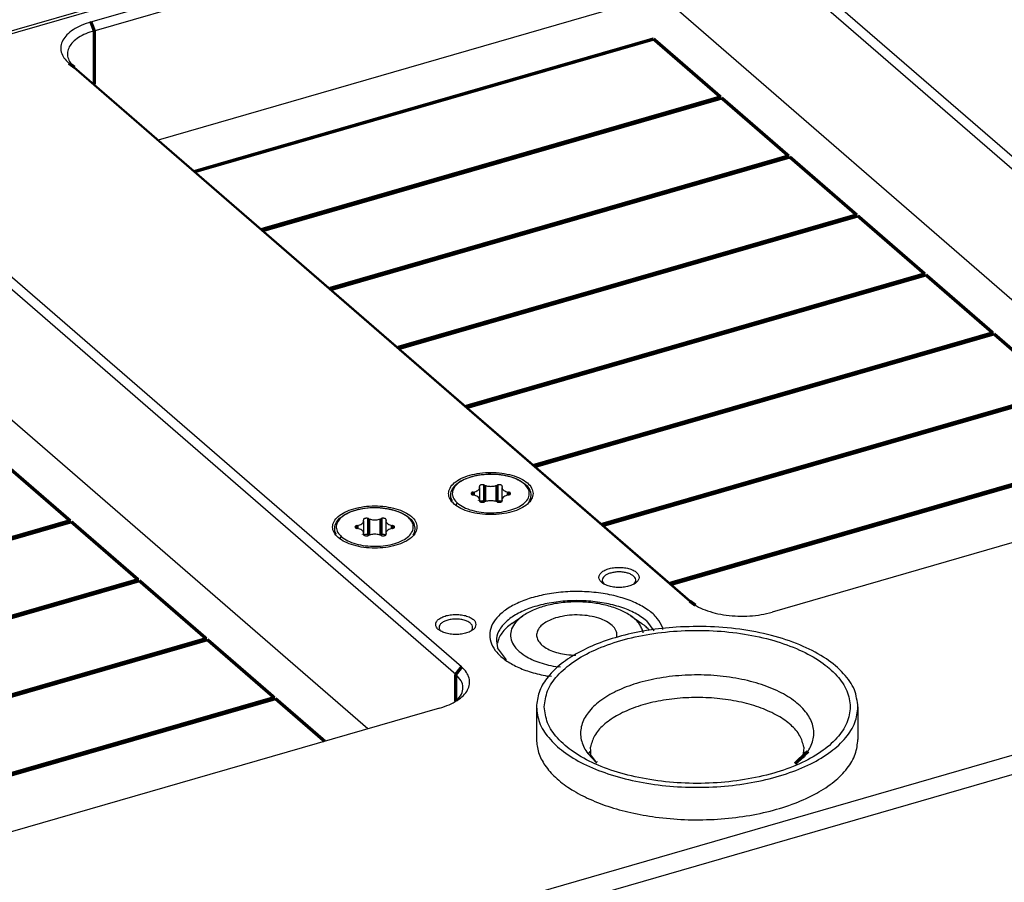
# Model space of a CAD drawing. Header units: inches. Extents: x -28 to 813, y -36 to 558.
# Tile 40 of 93: x 480 to 553, y 247 to 312. Entities that reach past the tile are written whole.
import ezdxf

# ---------------------------------------------------------------- set-up
doc = ezdxf.new("R2010")
doc.units = ezdxf.units.IN

# ---------------------------------------------------------------- blocks, each defined once
blk = doc.blocks.new('N2605-96570_pcb__1', base_point=(77.77, 195.798))
at = {"color": 3, "linetype": 'Continuous', "const_width": 0.25}
for points in [[(492.891, 300.379), (527.134, 310.264)], [(527.134, 310.264), (532.134, 305.934)], [(532.134, 305.934), (497.891, 296.049)], [(497.971, 295.979), (532.214, 305.864)], [(532.214, 305.864), (537.214, 301.534)], [(537.214, 301.534), (502.971, 291.649)], [(503.051, 291.58), (537.294, 301.465)], [(537.294, 301.465), (542.294, 297.135)], [(542.294, 297.135), (508.051, 287.25)], [(508.131, 287.18), (542.374, 297.066)], [(542.374, 297.066), (547.374, 292.735)], [(547.374, 292.735), (513.131, 282.85)], [(513.211, 282.781), (547.454, 292.666)], [(547.454, 292.666), (552.454, 288.336)], [(552.454, 288.336), (518.211, 278.451)], [(518.291, 278.382), (552.534, 288.267)], [(552.534, 288.267), (557.534, 283.937)], [(557.534, 283.937), (523.291, 274.051)], [(523.371, 273.982), (557.614, 283.867)], [(562.614, 279.537), (528.371, 269.652)], [(528.451, 269.583), (562.694, 279.468)], [(478.583, 278.651), (483.583, 274.32)], [(483.583, 274.32), (449.34, 264.435)], [(449.42, 264.366), (483.663, 274.251)], [(483.663, 274.251), (488.663, 269.921)], [(488.663, 269.921), (454.42, 260.036)], [(454.5, 259.967), (488.743, 269.852)], [(488.743, 269.852), (493.743, 265.522)], [(493.743, 265.522), (459.5, 255.636)], [(459.58, 255.567), (493.823, 265.452)], [(493.823, 265.452), (498.823, 261.122)], [(498.823, 261.122), (464.58, 251.237)], [(464.66, 251.168), (498.903, 261.053)], [(498.903, 261.053), (502.583, 257.866)]]:
    blk.add_lwpolyline(points, dxfattribs=at)
blk = doc.blocks.new('0515-1032', base_point=(503.334, 272.41))
at = {"color": 7, "linetype": 'Continuous'}
for p, q in [((504.044, 274.766), (504.477, 274.978)), ((504.477, 274.978), (504.98, 275.141)), ((504.98, 275.141), (505.536, 275.25)), ((505.536, 275.25), (506.122, 275.3)), ((506.122, 275.3), (506.715, 275.29)), ((506.715, 275.29), (507.294, 275.22)), ((507.294, 275.22), (507.834, 275.093)), ((507.834, 275.093), (508.316, 274.913)), ((508.316, 274.913), (508.722, 274.686)), ((503.367, 273.983), (503.458, 274.213)), ((503.458, 274.213), (503.698, 274.51)), ((503.698, 274.51), (503.782, 274.575)), ((503.782, 274.575), (504.044, 274.766)), ((505.485, 274.294), (505.485, 273.41)), ((507.155, 274.294), (507.155, 273.41)), ((508.722, 274.686), (508.853, 274.575)), ((508.853, 274.575), (509.033, 274.415)), ((509.033, 274.415), (509.238, 274.107)), ((503.334, 273.885), (503.367, 273.983)), ((503.344, 273.546), (503.334, 273.885)), ((503.361, 273.505), (503.344, 273.546)), ((503.439, 273.337), (503.361, 273.505)), ((505.485, 273.41), (505.485, 273.271)), ((507.155, 273.41), (507.155, 273.27)), ((509.238, 273.397), (509.207, 273.344)), ((509.238, 274.107), (509.271, 273.983)), ((509.261, 273.435), (509.238, 273.397)), ((509.268, 273.469), (509.261, 273.435)), ((509.275, 273.505), (509.268, 273.469)), ((509.271, 273.983), (509.316, 273.772)), ((509.316, 273.772), (509.275, 273.505)), ((503.447, 273.319), (503.439, 273.337)), ((505.91, 273.247), (505.855, 273.265)), ((506.786, 273.265), (506.73, 273.245)), ((507.13, 273.245), (507.084, 273.271)), ((509.207, 273.344), (509.149, 273.246))]:
    blk.add_line(p, q, dxfattribs=at)
at = {"color": 3, "linetype": 'Continuous', "const_width": 0.25}
for points in [[(505.854, 274.477), (505.855, 273.265)], [(506.786, 274.477), (506.786, 273.265)], [(505.004, 273.963), (505.004, 273.741)], [(505.47, 273.338), (505.47, 273.293)], [(507.636, 273.963), (507.636, 273.741)]]:
    blk.add_lwpolyline(points, dxfattribs=at)
at = {"color": 3, "linetype": 'Continuous'}
for points, knots in [([(506.126, 275.286), (505.887, 275.27), (505.425, 275.237), (504.776, 275.081), (504.22, 274.856), (503.79, 274.566), (503.506, 274.221), (503.411, 273.826), (503.532, 273.431), (503.726, 273.237), (503.83, 273.133)], [0, 0, 0, 0, 0.716225, 1.389715, 1.992288, 2.506332, 2.932795, 3.302501, 3.676712, 4.113839, 4.113839, 4.113839, 4.113839]), ([(503.83, 273.133), (503.981, 273.025), (504.31, 272.791), (504.924, 272.58), (505.621, 272.44), (506.368, 272.398), (507.111, 272.453), (507.801, 272.601), (508.393, 272.832), (508.849, 273.134), (509.145, 273.499), (509.23, 273.92), (509.071, 274.328), (508.721, 274.672), (508.218, 274.954), (507.591, 275.159), (506.878, 275.283), (506.38, 275.285), (506.126, 275.286)], [0, 0, 0, 0, 0.554876, 1.204905, 1.926605, 2.685316, 3.441472, 4.155827, 4.794758, 5.336771, 5.782396, 6.168348, 6.566632, 7.040891, 7.614917, 8.280852, 9.0125, 9.773836, 9.773836, 9.773836, 9.773836]), ([(503.83, 273.133), (503.813, 273.126), (503.78, 273.112), (503.743, 273.069), (503.72, 273.02), (503.723, 272.985), (503.725, 272.969)], [0, 0, 0, 0, 0.053396, 0.1095373, 0.1636207, 0.2120411, 0.2120411, 0.2120411, 0.2120411])]:
    blk.add_open_spline(points, degree=3, knots=knots, dxfattribs=at)
at = {"color": 7, "linetype": 'Continuous'}
for points, knots in [([(505.004, 273.963), (505.07, 273.977), (505.192, 274.002), (505.345, 274.077), (505.459, 274.172), (505.477, 274.256), (505.485, 274.294)], [0, 0, 0, 0, 0.2001997, 0.3723435, 0.510833, 0.6236002, 0.6236002, 0.6236002, 0.6236002]), ([(505.854, 274.477), (505.834, 274.485), (505.791, 274.5), (505.722, 274.508), (505.65, 274.507), (505.583, 274.494), (505.526, 274.473), (505.485, 274.443), (505.461, 274.404), (505.467, 274.379), (505.47, 274.366)], [0, 0, 0, 0, 0.0644256, 0.1356464, 0.2086604, 0.2781418, 0.3394176, 0.3896442, 0.4296785, 0.4663769, 0.4663769, 0.4663769, 0.4663769]), ([(505.485, 274.294), (505.484, 274.306), (505.483, 274.331), (505.474, 274.354), (505.47, 274.366)], [0, 0, 0, 0, 0.03668996, 0.07455713, 0.07455713, 0.07455713, 0.07455713]), ([(505.854, 274.477), (505.9, 274.46), (505.996, 274.423), (506.154, 274.395), (506.32, 274.384), (506.486, 274.395), (506.644, 274.423), (506.74, 274.46), (506.786, 274.477)], [0, 0, 0, 0, 0.1472005, 0.3084656, 0.4771783, 0.645891, 0.807156, 0.9543566, 0.9543566, 0.9543566, 0.9543566]), ([(507.17, 274.366), (507.173, 274.379), (507.179, 274.404), (507.155, 274.443), (507.113, 274.473), (507.056, 274.494), (506.989, 274.507), (506.918, 274.508), (506.848, 274.5), (506.806, 274.485), (506.786, 274.477)], [0, 0, 0, 0, 0.0366983, 0.0767327, 0.1269592, 0.1882351, 0.2577164, 0.3307305, 0.4019513, 0.4663769, 0.4663769, 0.4663769, 0.4663769]), ([(507.17, 274.366), (507.166, 274.354), (507.157, 274.331), (507.156, 274.306), (507.155, 274.294)], [0, 0, 0, 0, 0.0378668, 0.07455641, 0.07455641, 0.07455641, 0.07455641]), ([(507.155, 274.294), (507.163, 274.256), (507.181, 274.172), (507.295, 274.077), (507.448, 274.002), (507.57, 273.977), (507.636, 273.963)], [0, 0, 0, 0, 0.1127673, 0.2512568, 0.4234009, 0.6236009, 0.6236009, 0.6236009, 0.6236009]), ([(505.004, 273.963), (504.982, 273.958), (504.941, 273.95), (504.889, 273.925), (504.853, 273.893), (504.838, 273.852), (504.853, 273.811), (504.889, 273.779), (504.941, 273.754), (504.982, 273.746), (505.004, 273.741)], [0, 0, 0, 0, 0.0672206, 0.125021, 0.1715214, 0.209385, 0.2472486, 0.293749, 0.3515494, 0.41877, 0.41877, 0.41877, 0.41877]), ([(505.485, 273.41), (505.477, 273.448), (505.459, 273.532), (505.345, 273.627), (505.192, 273.702), (505.07, 273.727), (505.004, 273.741)], [0, 0, 0, 0, 0.112767, 0.2512562, 0.4233996, 0.6235985, 0.6235985, 0.6235985, 0.6235985]), ([(505.47, 273.338), (505.474, 273.35), (505.483, 273.373), (505.484, 273.398), (505.485, 273.41)], [0, 0, 0, 0, 0.03786804, 0.07455885, 0.07455885, 0.07455885, 0.07455885]), ([(507.636, 273.741), (507.57, 273.727), (507.448, 273.702), (507.295, 273.627), (507.181, 273.532), (507.163, 273.448), (507.155, 273.41)], [0, 0, 0, 0, 0.2001986, 0.3723418, 0.5108309, 0.6235978, 0.6235978, 0.6235978, 0.6235978]), ([(507.155, 273.41), (507.156, 273.398), (507.157, 273.373), (507.166, 273.35), (507.17, 273.338)], [0, 0, 0, 0, 0.03669116, 0.07455956, 0.07455956, 0.07455956, 0.07455956]), ([(507.636, 273.741), (507.658, 273.746), (507.699, 273.754), (507.751, 273.779), (507.787, 273.811), (507.802, 273.852), (507.787, 273.893), (507.751, 273.925), (507.699, 273.95), (507.658, 273.958), (507.636, 273.963)], [0, 0, 0, 0, 0.0672206, 0.125021, 0.1715214, 0.209385, 0.2472486, 0.293749, 0.3515494, 0.41877, 0.41877, 0.41877, 0.41877]), ([(505.47, 273.338), (505.467, 273.325), (505.461, 273.299), (505.485, 273.261), (505.526, 273.231), (505.583, 273.209), (505.65, 273.197), (505.722, 273.196), (505.791, 273.204), (505.834, 273.219), (505.854, 273.227)], [0, 0, 0, 0, 0.0366983, 0.0767327, 0.1269592, 0.1882351, 0.2577164, 0.3307305, 0.4019513, 0.4663769, 0.4663769, 0.4663769, 0.4663769]), ([(505.855, 273.265), (505.837, 273.271), (505.8, 273.285), (505.74, 273.294), (505.677, 273.296), (505.616, 273.289), (505.56, 273.275), (505.528, 273.257), (505.513, 273.249)], [0, 0, 0, 0, 0.0563565, 0.1179793, 0.1819313, 0.244689, 0.3028317, 0.3536315, 0.3536315, 0.3536315, 0.3536315]), ([(506.786, 273.227), (506.74, 273.244), (506.644, 273.281), (506.486, 273.309), (506.32, 273.32), (506.154, 273.309), (505.996, 273.281), (505.9, 273.244), (505.854, 273.227)], [0, 0, 0, 0, 0.1472005, 0.3084656, 0.4771783, 0.645891, 0.807156, 0.9543566, 0.9543566, 0.9543566, 0.9543566]), ([(506.786, 273.227), (506.806, 273.219), (506.848, 273.204), (506.918, 273.196), (506.989, 273.197), (507.056, 273.209), (507.113, 273.231), (507.155, 273.261), (507.179, 273.299), (507.173, 273.325), (507.17, 273.338)], [0, 0, 0, 0, 0.0644256, 0.1356464, 0.2086604, 0.2781418, 0.3394176, 0.3896442, 0.4296785, 0.4663769, 0.4663769, 0.4663769, 0.4663769]), ([(507.084, 273.271), (507.06, 273.278), (507.011, 273.293), (506.933, 273.297), (506.856, 273.29), (506.808, 273.273), (506.786, 273.265)], [0, 0, 0, 0, 0.0738695, 0.1539516, 0.2332077, 0.3047817, 0.3047817, 0.3047817, 0.3047817])]:
    blk.add_open_spline(points, degree=3, knots=knots, dxfattribs=at)
blk = doc.blocks.new('N2360-21271', base_point=(515.471, 263.394))
at = {"color": 7, "linetype": 'Continuous'}
for p, q in [((516.542, 266.644), (517.358, 267.221)), ((525.442, 267.221), (526.241, 266.656)), ((526.315, 266.084), (526.338, 265.963)), ((524.389, 265.666), (524.381, 265.63)), ((521.333, 264.293), (521.299, 264.293)), ((520.181, 263.394), (519.998, 263.419))]:
    blk.add_line(p, q, dxfattribs=at)
for points, knots in [([(525.442, 267.221), (525.183, 267.377), (524.629, 267.711), (523.649, 268.019), (522.558, 268.223), (521.4, 268.29), (520.242, 268.223), (519.151, 268.019), (518.171, 267.711), (517.617, 267.377), (517.358, 267.221)], [0, 0, 0, 0, 0.90375, 1.933903, 3.057613, 4.230717, 5.403821, 6.527531, 7.557684, 8.461434, 8.461434, 8.461434, 8.461434]), ([(517.358, 267.221), (517.176, 267.077), (516.837, 266.808), (516.506, 266.28), (516.41, 265.712), (516.578, 265.152), (516.968, 264.641), (517.338, 264.384), (517.537, 264.244)], [0, 0, 0, 0, 0.695001, 1.289236, 1.825546, 2.371903, 2.991391, 3.717928, 3.717928, 3.717928, 3.717928]), ([(524.389, 265.666), (524.391, 265.795), (524.394, 266.069), (524.132, 266.448), (523.726, 266.765), (523.176, 267.02), (522.522, 267.2), (521.799, 267.295), (521.05, 267.298), (520.325, 267.207), (519.66, 267.041), (519.273, 266.843), (519.091, 266.75)], [0, 0, 0, 0, 0.380028, 0.804552, 1.315417, 1.920735, 2.606308, 3.345053, 4.103065, 4.844198, 5.534261, 6.145555, 6.145555, 6.145555, 6.145555]), ([(526.315, 266.084), (526.283, 266.187), (526.216, 266.401), (526.021, 266.695), (525.764, 266.977), (525.552, 267.137), (525.442, 267.221)], [0, 0, 0, 0, 0.321976, 0.66848, 1.047445, 1.463215, 1.463215, 1.463215, 1.463215]), ([(516.542, 266.644), (516.4, 266.536), (516.131, 266.331), (515.809, 265.966), (515.573, 265.585), (515.504, 265.31), (515.471, 265.177)], [0, 0, 0, 0, 0.532019, 1.013872, 1.452438, 1.860247, 1.860247, 1.860247, 1.860247]), ([(519.091, 266.75), (518.963, 266.664), (518.727, 266.504), (518.477, 266.184), (518.373, 265.831), (518.442, 265.472), (518.664, 265.147), (519.015, 264.863), (519.476, 264.625), (520.028, 264.445), (520.646, 264.325), (521.078, 264.304), (521.299, 264.293)], [0, 0, 0, 0, 0.460483, 0.850895, 1.193594, 1.531159, 1.908818, 2.353636, 2.872153, 3.45673, 4.090943, 4.753148, 4.753148, 4.753148, 4.753148]), ([(526.827, 266.145), (526.743, 266.233), (526.567, 266.415), (526.363, 266.566), (526.258, 266.644)], [0, 0, 0, 0, 0.3653052, 0.7577597, 0.7577597, 0.7577597, 0.7577597]), ([(517.537, 264.244), (517.706, 264.149), (518.06, 263.948), (518.653, 263.724), (519.304, 263.537), (519.763, 263.459), (519.998, 263.419)], [0, 0, 0, 0, 0.582137, 1.216828, 1.896702, 2.611982, 2.611982, 2.611982, 2.611982])]:
    blk.add_open_spline(points, degree=3, knots=knots, dxfattribs=at)
blk = doc.blocks.new('E6978-21791', base_point=(518.385, 251.967))
at = {"color": 7, "linetype": 'Continuous'}
for p, q in [((518.385, 260.435), (518.385, 258.011)), ((542.385, 260.435), (542.385, 258.011)), ((522.435, 257.139), (522.418, 257.437)), ((538.353, 257.437), (538.308, 257.139)), ((522.294, 256.964), (522.398, 257.134)), ((522.301, 256.892), (522.294, 256.964)), ((522.496, 256.773), (522.301, 256.892)), ((522.398, 257.134), (522.435, 257.139)), ((522.454, 256.799), (522.435, 257.139)), ((522.898, 256.255), (522.496, 256.773)), ((538.406, 256.719), (537.735, 256.204)), ((538.308, 257.139), (538.225, 256.58)), ((538.308, 257.139), (538.421, 256.749)), ((538.421, 256.749), (538.406, 256.719))]:
    blk.add_line(p, q, dxfattribs=at)
at = {"color": 3, "linetype": 'Continuous', "const_width": 0.25}
for points in [[(538.664, 257.121), (537.678, 256.184)], [(522.898, 256.255), (522.847, 256.29)]]:
    blk.add_lwpolyline(points, dxfattribs=at)
at = {"color": 7, "linetype": 'Continuous'}
for points, knots in [([(528.819, 266.384), (528.116, 266.32), (526.738, 266.193), (524.763, 265.77), (522.964, 265.191), (521.399, 264.459), (520.11, 263.598), (519.151, 262.627), (518.51, 261.564), (518.426, 260.801), (518.385, 260.435)], [0, 0, 0, 0, 2.117746, 4.147774, 6.045573, 7.775696, 9.316485, 10.666726, 11.854706, 12.94616, 12.94616, 12.94616, 12.94616]), ([(518.97, 260.435), (519.024, 260.029), (519.136, 259.17), (519.968, 258.011), (521.185, 256.986), (522.798, 256.117), (524.723, 255.432), (526.889, 254.959), (529.203, 254.717), (531.568, 254.717), (533.882, 254.959), (536.048, 255.432), (537.974, 256.117), (539.583, 256.986), (540.812, 258.011), (541.607, 259.17), (541.892, 260.435), (541.607, 261.701), (540.812, 262.86), (539.583, 263.885), (537.974, 264.754), (536.048, 265.438), (533.882, 265.912), (531.568, 266.153), (529.203, 266.153), (526.889, 265.912), (524.723, 265.438), (522.798, 264.754), (521.185, 263.885), (519.968, 262.86), (519.136, 261.701), (519.024, 260.841), (518.97, 260.435)], [0, 0, 0, 0, 1.21259, 2.565943, 4.144389, 5.970872, 8.02494, 10.258377, 12.605759, 14.992144, 17.339526, 19.572963, 21.62703, 23.453515, 25.031959, 26.385313, 27.597903, 28.810493, 30.163846, 31.742291, 33.568775, 35.622843, 37.85628, 40.203662, 42.590046, 44.937429, 47.170865, 49.224934, 51.051417, 52.629862, 53.983215, 55.195805, 55.195805, 55.195805, 55.195805]), ([(542.385, 260.435), (542.328, 260.869), (542.205, 261.789), (541.302, 263.024), (539.986, 264.111), (538.243, 265.028), (536.167, 265.745), (533.837, 266.225), (531.356, 266.472), (529.669, 266.414), (528.819, 266.384)], [0, 0, 0, 0, 1.295221, 2.744963, 4.440382, 6.404543, 8.612907, 11.010745, 13.524826, 16.071986, 16.071986, 16.071986, 16.071986]), ([(518.385, 260.435), (518.434, 260.036), (518.536, 259.196), (519.303, 258.045), (520.435, 257.012), (521.946, 256.117), (523.763, 255.386), (525.828, 254.844), (528.063, 254.51), (530.385, 254.397), (532.708, 254.51), (534.943, 254.844), (537.008, 255.386), (538.825, 256.117), (540.336, 257.012), (541.468, 258.045), (542.235, 259.196), (542.337, 260.036), (542.385, 260.435)], [0, 0, 0, 0, 1.193036, 2.509543, 4.028009, 5.775521, 7.7411, 9.888555, 12.165418, 14.509339, 16.853259, 19.130122, 21.277576, 23.243155, 24.990666, 26.509131, 27.825638, 29.018674, 29.018674, 29.018674, 29.018674]), ([(518.385, 258.011), (518.418, 257.679), (518.487, 256.992), (519.013, 256.019), (519.811, 255.116), (520.891, 254.298), (522.214, 253.58), (523.75, 252.981), (525.457, 252.504), (526.662, 252.313), (527.28, 252.215)], [0, 0, 0, 0, 0.990428, 2.054388, 3.24523, 4.590169, 6.094433, 7.747237, 9.526548, 11.402523, 11.402523, 11.402523, 11.402523]), ([(527.28, 252.215), (528, 252.139), (529.449, 251.986), (531.631, 252.012), (533.771, 252.219), (535.799, 252.619), (537.651, 253.194), (539.266, 253.926), (540.598, 254.795), (541.591, 255.779), (542.256, 256.86), (542.344, 257.638), (542.385, 258.011)], [0, 0, 0, 0, 2.172293, 4.368191, 6.53266, 8.612549, 10.56003, 12.336546, 13.917837, 15.301018, 16.514337, 17.626061, 17.626061, 17.626061, 17.626061])]:
    blk.add_open_spline(points, degree=3, knots=knots, dxfattribs=at)
at = {"color": 3, "linetype": 'Continuous'}
for points, knots in [([(538.664, 257.121), (538.824, 257.426), (539.135, 258.019), (539.081, 259.069), (538.579, 260.039), (537.687, 260.899), (536.463, 261.63), (534.958, 262.21), (533.239, 262.614), (531.386, 262.824), (529.485, 262.829), (527.627, 262.63), (525.899, 262.235), (524.381, 261.664), (523.14, 260.94), (522.231, 260.088), (521.702, 259.12), (521.638, 258.083), (522.045, 257.079), (522.567, 256.565), (522.847, 256.29)], [0, 0, 0, 0, 1.017401, 1.978047, 3.015549, 4.226447, 5.646818, 7.266674, 9.046864, 10.930484, 12.850875, 14.738147, 16.525315, 18.154782, 19.586218, 20.80773, 21.852487, 22.813912, 23.8252, 24.994684, 24.994684, 24.994684, 24.994684]), ([(538.353, 257.437), (538.27, 257.727), (538.091, 258.348), (537.368, 259.135), (536.383, 259.825), (535.128, 260.391), (533.669, 260.814), (532.064, 261.075), (530.385, 261.164), (528.707, 261.075), (527.102, 260.814), (525.643, 260.391), (524.388, 259.825), (523.403, 259.135), (522.68, 258.348), (522.501, 257.727), (522.418, 257.437)], [0, 0, 0, 0, 0.892908, 1.917285, 3.116976, 4.49424, 6.023883, 7.66352, 9.36056, 11.057599, 12.697236, 14.226878, 15.604141, 16.803831, 17.828207, 18.721114, 18.721114, 18.721114, 18.721114])]:
    blk.add_open_spline(points, degree=3, knots=knots, dxfattribs=at)
blk = doc.blocks.new('0515-1032_2', base_point=(511.994, 274.91))
at = {"color": 7, "linetype": 'Continuous'}
for p, q in [((512.358, 277.01), (512.442, 277.075)), ((512.442, 277.075), (512.704, 277.266)), ((512.704, 277.266), (513.137, 277.478)), ((513.137, 277.478), (513.64, 277.641)), ((513.64, 277.641), (514.196, 277.75)), ((514.196, 277.75), (514.782, 277.8)), ((514.782, 277.8), (515.376, 277.79)), ((515.376, 277.79), (515.954, 277.72)), ((515.954, 277.72), (516.494, 277.593)), ((516.494, 277.593), (516.976, 277.413)), ((516.976, 277.413), (517.382, 277.186)), ((517.382, 277.186), (517.514, 277.075)), ((517.514, 277.075), (517.694, 276.915)), ((511.994, 276.385), (512.027, 276.483)), ((512.005, 276.046), (511.994, 276.385)), ((512.027, 276.483), (512.118, 276.713)), ((512.118, 276.713), (512.358, 277.01)), ((514.145, 276.794), (514.145, 275.91)), ((515.815, 276.794), (515.815, 275.91)), ((517.694, 276.915), (517.898, 276.607)), ((517.898, 276.607), (517.931, 276.483)), ((517.931, 276.483), (517.976, 276.272)), ((512.021, 276.005), (512.005, 276.046)), ((512.099, 275.837), (512.021, 276.005)), ((512.107, 275.819), (512.099, 275.837)), ((514.145, 275.91), (514.145, 275.771)), ((514.57, 275.747), (514.515, 275.765)), ((515.446, 275.765), (515.39, 275.745)), ((515.79, 275.745), (515.744, 275.771)), ((515.815, 275.91), (515.815, 275.77)), ((517.867, 275.844), (517.809, 275.746)), ((517.898, 275.897), (517.867, 275.844)), ((517.921, 275.935), (517.898, 275.897)), ((517.928, 275.969), (517.921, 275.935)), ((517.936, 276.005), (517.928, 275.969)), ((517.976, 276.272), (517.936, 276.005))]:
    blk.add_line(p, q, dxfattribs=at)
at = {"color": 3, "linetype": 'Continuous', "const_width": 0.25}
for points in [[(514.514, 276.977), (514.515, 275.765)], [(515.446, 276.977), (515.446, 275.765)], [(513.664, 276.463), (513.664, 276.241)], [(516.296, 276.463), (516.296, 276.241)], [(514.13, 275.838), (514.13, 275.793)]]:
    blk.add_lwpolyline(points, dxfattribs=at)
at = {"color": 3, "linetype": 'Continuous'}
for points, knots in [([(514.786, 277.786), (514.548, 277.77), (514.085, 277.737), (513.436, 277.581), (512.88, 277.356), (512.45, 277.066), (512.167, 276.721), (512.071, 276.326), (512.192, 275.931), (512.386, 275.737), (512.49, 275.633)], [0, 0, 0, 0, 0.716226, 1.389715, 1.992288, 2.506333, 2.932796, 3.302502, 3.676713, 4.11384, 4.11384, 4.11384, 4.11384]), ([(512.49, 275.633), (512.642, 275.525), (512.97, 275.291), (513.584, 275.08), (514.281, 274.94), (515.028, 274.898), (515.771, 274.953), (516.461, 275.101), (517.053, 275.332), (517.509, 275.634), (517.806, 275.999), (517.891, 276.42), (517.731, 276.828), (517.381, 277.172), (516.878, 277.454), (516.251, 277.659), (515.539, 277.783), (515.04, 277.785), (514.786, 277.786)], [0, 0, 0, 0, 0.554876, 1.204905, 1.926605, 2.685316, 3.441471, 4.155827, 4.794757, 5.336771, 5.782395, 6.168347, 6.566632, 7.04089, 7.614916, 8.280851, 9.012499, 9.773835, 9.773835, 9.773835, 9.773835]), ([(512.49, 275.633), (512.474, 275.626), (512.44, 275.612), (512.403, 275.569), (512.38, 275.52), (512.384, 275.485), (512.385, 275.469)], [0, 0, 0, 0, 0.0533966, 0.1095385, 0.1636223, 0.212043, 0.212043, 0.212043, 0.212043])]:
    blk.add_open_spline(points, degree=3, knots=knots, dxfattribs=at)
at = {"color": 7, "linetype": 'Continuous'}
for points, knots in [([(513.664, 276.463), (513.642, 276.458), (513.601, 276.45), (513.549, 276.425), (513.513, 276.393), (513.498, 276.352), (513.513, 276.311), (513.549, 276.279), (513.601, 276.254), (513.642, 276.246), (513.664, 276.241)], [0, 0, 0, 0, 0.0672206, 0.125021, 0.1715214, 0.209385, 0.2472486, 0.293749, 0.3515494, 0.41877, 0.41877, 0.41877, 0.41877]), ([(513.664, 276.463), (513.73, 276.477), (513.852, 276.502), (514.005, 276.577), (514.119, 276.672), (514.137, 276.756), (514.145, 276.794)], [0, 0, 0, 0, 0.2001991, 0.3723425, 0.5108318, 0.6235988, 0.6235988, 0.6235988, 0.6235988]), ([(514.514, 276.977), (514.494, 276.985), (514.452, 277), (514.382, 277.008), (514.311, 277.007), (514.244, 276.994), (514.187, 276.973), (514.145, 276.943), (514.121, 276.904), (514.127, 276.879), (514.13, 276.866)], [0, 0, 0, 0, 0.0644256, 0.1356464, 0.2086604, 0.2781418, 0.3394176, 0.3896442, 0.4296785, 0.4663769, 0.4663769, 0.4663769, 0.4663769]), ([(514.145, 276.794), (514.144, 276.806), (514.143, 276.831), (514.134, 276.854), (514.13, 276.866)], [0, 0, 0, 0, 0.03669063, 0.07455849, 0.07455849, 0.07455849, 0.07455849]), ([(514.514, 276.977), (514.56, 276.96), (514.656, 276.923), (514.814, 276.895), (514.98, 276.884), (515.146, 276.895), (515.304, 276.923), (515.4, 276.96), (515.446, 276.977)], [0, 0, 0, 0, 0.1472005, 0.3084656, 0.4771783, 0.645891, 0.807156, 0.9543566, 0.9543566, 0.9543566, 0.9543566]), ([(515.83, 276.866), (515.833, 276.879), (515.839, 276.904), (515.815, 276.943), (515.774, 276.973), (515.717, 276.994), (515.65, 277.007), (515.578, 277.008), (515.509, 277), (515.466, 276.985), (515.446, 276.977)], [0, 0, 0, 0, 0.0366983, 0.0767327, 0.1269592, 0.1882351, 0.2577164, 0.3307305, 0.4019513, 0.4663769, 0.4663769, 0.4663769, 0.4663769]), ([(515.83, 276.866), (515.826, 276.854), (515.817, 276.831), (515.816, 276.806), (515.815, 276.794)], [0, 0, 0, 0, 0.03786754, 0.07455786, 0.07455786, 0.07455786, 0.07455786]), ([(515.815, 276.794), (515.823, 276.756), (515.841, 276.672), (515.955, 276.577), (516.108, 276.502), (516.23, 276.477), (516.296, 276.463)], [0, 0, 0, 0, 0.1127671, 0.2512565, 0.4234001, 0.6235994, 0.6235994, 0.6235994, 0.6235994]), ([(516.296, 276.241), (516.318, 276.246), (516.359, 276.254), (516.411, 276.279), (516.447, 276.311), (516.462, 276.352), (516.447, 276.393), (516.411, 276.425), (516.359, 276.45), (516.318, 276.458), (516.296, 276.463)], [0, 0, 0, 0, 0.0672206, 0.125021, 0.1715214, 0.209385, 0.2472486, 0.293749, 0.3515494, 0.41877, 0.41877, 0.41877, 0.41877]), ([(514.145, 275.91), (514.137, 275.948), (514.119, 276.032), (514.005, 276.127), (513.852, 276.202), (513.73, 276.227), (513.664, 276.241)], [0, 0, 0, 0, 0.1127672, 0.2512565, 0.4234002, 0.6235997, 0.6235997, 0.6235997, 0.6235997]), ([(514.13, 275.838), (514.127, 275.825), (514.121, 275.799), (514.145, 275.761), (514.187, 275.731), (514.244, 275.709), (514.311, 275.697), (514.382, 275.696), (514.452, 275.704), (514.494, 275.719), (514.514, 275.727)], [0, 0, 0, 0, 0.0366983, 0.0767327, 0.1269592, 0.1882351, 0.2577164, 0.3307305, 0.4019513, 0.4663769, 0.4663769, 0.4663769, 0.4663769]), ([(514.13, 275.838), (514.134, 275.85), (514.143, 275.873), (514.144, 275.898), (514.145, 275.91)], [0, 0, 0, 0, 0.03786739, 0.07455757, 0.07455757, 0.07455757, 0.07455757]), ([(514.515, 275.765), (514.497, 275.771), (514.46, 275.785), (514.4, 275.794), (514.337, 275.796), (514.276, 275.789), (514.22, 275.775), (514.188, 275.757), (514.173, 275.749)], [0, 0, 0, 0, 0.0563521, 0.1179744, 0.1819265, 0.2446844, 0.3028271, 0.3536268, 0.3536268, 0.3536268, 0.3536268]), ([(515.446, 275.727), (515.4, 275.744), (515.304, 275.781), (515.146, 275.809), (514.98, 275.82), (514.814, 275.809), (514.656, 275.781), (514.56, 275.744), (514.514, 275.727)], [0, 0, 0, 0, 0.1472005, 0.3084656, 0.4771783, 0.645891, 0.807156, 0.9543566, 0.9543566, 0.9543566, 0.9543566]), ([(515.446, 275.727), (515.466, 275.719), (515.509, 275.704), (515.578, 275.696), (515.65, 275.697), (515.717, 275.709), (515.774, 275.731), (515.815, 275.761), (515.839, 275.799), (515.833, 275.825), (515.83, 275.838)], [0, 0, 0, 0, 0.0644256, 0.1356464, 0.2086604, 0.2781418, 0.3394176, 0.3896442, 0.4296785, 0.4663769, 0.4663769, 0.4663769, 0.4663769]), ([(515.744, 275.771), (515.721, 275.778), (515.671, 275.793), (515.593, 275.797), (515.516, 275.79), (515.468, 275.773), (515.446, 275.765)], [0, 0, 0, 0, 0.0738698, 0.1539525, 0.2332093, 0.3047839, 0.3047839, 0.3047839, 0.3047839]), ([(516.296, 276.241), (516.23, 276.227), (516.108, 276.202), (515.955, 276.127), (515.841, 276.032), (515.823, 275.948), (515.815, 275.91)], [0, 0, 0, 0, 0.2001992, 0.3723427, 0.510832, 0.623599, 0.623599, 0.623599, 0.623599]), ([(515.815, 275.91), (515.816, 275.898), (515.817, 275.873), (515.826, 275.85), (515.83, 275.838)], [0, 0, 0, 0, 0.03669053, 0.07455829, 0.07455829, 0.07455829, 0.07455829])]:
    blk.add_open_spline(points, degree=3, knots=knots, dxfattribs=at)
blk = doc.blocks.new('N2605-24170', base_point=(42.656, 167.422))
at = {"color": 7, "linetype": 'Continuous'}
for p, q in [((793.644, 326.022), (280.956, 178.022)), ((794.144, 324.723), (443.523, 223.508)), ((485.13, 311.533), (524.101, 322.783)), ((485.38, 310.883), (524.351, 322.133)), ((576.588, 281.828), (530.248, 321.959)), ((576.155, 281.27), (529.815, 321.401)), ((487.329, 312.999), (456.671, 304.149)), ((490.166, 302.739), (524.351, 312.607)), ((528.984, 312.378), (569.593, 277.21)), ((483.483, 308.459), (529.823, 268.328)), ((483.916, 308.151), (530.256, 268.02)), ((512.797, 263.413), (466.457, 303.544)), ((512.364, 262.855), (466.024, 302.986)), ((505.801, 258.795), (465.193, 293.964)), ((574.941, 278.754), (535.97, 267.504)), ((523.439, 269.591), (523.418, 269.612)), ((525.671, 269.604), (525.658, 269.592)), ((526.596, 266.859), (527.148, 266.1)), ((511.262, 266.076), (511.242, 266.097)), ((513.494, 266.089), (513.482, 266.077)), ((527.801, 266.357), (527.801, 266.211)), ((516.14, 263.947), (515.491, 264.838)), ((519.505, 262.709), (519.177, 262.738)), ((512.417, 260.902), (512.352, 260.845)), ((511.15, 260.339), (472.179, 249.089))]:
    blk.add_line(p, q, dxfattribs=at)
at = {"color": 3, "linetype": 'Continuous', "const_width": 0.25}
for points in [[(485.13, 311.533), (485.38, 310.883)], [(485.38, 310.883), (485.38, 306.883)], [(483.483, 308.459), (483.916, 308.151)], [(529.823, 268.328), (530.256, 268.02)], [(512.364, 262.855), (512.797, 263.413)], [(512.364, 262.855), (512.364, 260.855)]]:
    blk.add_lwpolyline(points, dxfattribs=at)
at = {"color": 7, "linetype": 'Continuous'}
for points, knots in [([(485.13, 311.533), (484.888, 311.454), (484.429, 311.305), (483.824, 310.985), (483.348, 310.615), (483.019, 310.198), (482.86, 309.741), (482.893, 309.273), (483.109, 308.824), (483.353, 308.586), (483.483, 308.459)], [0, 0, 0, 0, 0.761693, 1.445276, 2.043024, 2.559714, 3.018011, 3.459795, 3.933762, 4.475942, 4.475942, 4.475942, 4.475942]), ([(485.38, 310.883), (485.165, 310.814), (484.757, 310.681), (484.219, 310.397), (483.796, 310.068), (483.504, 309.696), (483.362, 309.291), (483.392, 308.874), (483.583, 308.475), (483.8, 308.264), (483.916, 308.151)], [0, 0, 0, 0, 0.67706, 1.28469, 1.816021, 2.275301, 2.682676, 3.075374, 3.496677, 3.978615, 3.978615, 3.978615, 3.978615]), ([(518.13, 276.352), (518.106, 276.493), (518.054, 276.799), (517.693, 277.183), (517.188, 277.5), (516.535, 277.742), (515.784, 277.893), (514.98, 277.944), (514.176, 277.893), (513.425, 277.742), (512.774, 277.5), (512.263, 277.183), (511.919, 276.799), (511.789, 276.352), (511.919, 275.905), (512.263, 275.521), (512.774, 275.203), (513.425, 274.962), (514.176, 274.811), (514.98, 274.759), (515.784, 274.811), (516.535, 274.962), (517.188, 275.203), (517.693, 275.521), (518.054, 275.905), (518.106, 276.211), (518.13, 276.352)], [0, 0, 0, 0, 0.421534, 0.91481, 1.512301, 2.211054, 2.986897, 3.803941, 4.620985, 5.396828, 6.095581, 6.693073, 7.186348, 7.607882, 8.029416, 8.522692, 9.120183, 9.818936, 10.594779, 11.411823, 12.228867, 13.00471, 13.703463, 14.300955, 14.79423, 15.215764, 15.215764, 15.215764, 15.215764]), ([(509.47, 273.852), (509.446, 273.993), (509.394, 274.299), (509.033, 274.683), (508.528, 275), (507.875, 275.242), (507.124, 275.393), (506.32, 275.444), (505.516, 275.393), (504.765, 275.242), (504.113, 275), (503.603, 274.683), (503.259, 274.299), (503.129, 273.852), (503.259, 273.405), (503.603, 273.021), (504.113, 272.703), (504.765, 272.462), (505.516, 272.311), (506.32, 272.259), (507.124, 272.311), (507.875, 272.462), (508.528, 272.703), (509.033, 273.021), (509.394, 273.405), (509.446, 273.711), (509.47, 273.852)], [0, 0, 0, 0, 0.421534, 0.91481, 1.512301, 2.211054, 2.986897, 3.803941, 4.620985, 5.396828, 6.095581, 6.693073, 7.186348, 7.607882, 8.029416, 8.522692, 9.120183, 9.818936, 10.594779, 11.411823, 12.228867, 13.00471, 13.703463, 14.300955, 14.79423, 15.215764, 15.215764, 15.215764, 15.215764]), ([(526.048, 270.096), (526.034, 270.169), (526.004, 270.331), (525.799, 270.525), (525.519, 270.681), (525.161, 270.791), (524.758, 270.848), (524.338, 270.848), (523.935, 270.791), (523.578, 270.681), (523.294, 270.525), (523.1, 270.331), (523.024, 270.096), (523.1, 269.861), (523.294, 269.667), (523.578, 269.511), (523.935, 269.401), (524.338, 269.343), (524.758, 269.343), (525.161, 269.401), (525.519, 269.511), (525.799, 269.667), (526.004, 269.861), (526.034, 270.022), (526.048, 270.096)], [0, 0, 0, 0, 0.219862, 0.48285, 0.805647, 1.182902, 1.596944, 2.023888, 2.43793, 2.815186, 3.137982, 3.400971, 3.620832, 3.840694, 4.103682, 4.426479, 4.803735, 5.217776, 5.644721, 6.058762, 6.436018, 6.758815, 7.021803, 7.241665, 7.241665, 7.241665, 7.241665]), ([(525.671, 269.604), (525.711, 269.653), (525.787, 269.744), (525.81, 269.926), (525.735, 270.098), (525.582, 270.243), (525.365, 270.362), (525.096, 270.449), (524.791, 270.5), (524.471, 270.509), (524.155, 270.482), (523.955, 270.427), (523.858, 270.4)], [0, 0, 0, 0, 0.185972, 0.349701, 0.521553, 0.726579, 0.973525, 1.258696, 1.571159, 1.896068, 2.217013, 2.518072, 2.518072, 2.518072, 2.518072]), ([(523.858, 270.4), (523.781, 270.371), (523.638, 270.318), (523.46, 270.199), (523.339, 270.06), (523.286, 269.903), (523.314, 269.74), (523.382, 269.656), (523.418, 269.612)], [0, 0, 0, 0, 0.24581, 0.457684, 0.635499, 0.788981, 0.938976, 1.108323, 1.108323, 1.108323, 1.108323]), ([(527.801, 266.357), (527.683, 266.593), (527.425, 267.106), (526.697, 267.713), (525.763, 268.237), (524.621, 268.643), (523.336, 268.922), (521.961, 269.053), (520.559, 269.048), (519.634, 268.913), (519.177, 268.846)], [0, 0, 0, 0, 0.786371, 1.707397, 2.781561, 3.997182, 5.323575, 6.7185, 8.133518, 9.518481, 9.518481, 9.518481, 9.518481]), ([(519.177, 268.846), (518.778, 268.761), (518.012, 268.597), (516.966, 268.197), (516.094, 267.708), (515.431, 267.135), (515.003, 266.491), (514.851, 265.792), (515.003, 265.093), (515.431, 264.45), (516.094, 263.876), (516.966, 263.387), (518.012, 262.987), (518.778, 262.824), (519.177, 262.738)], [0, 0, 0, 0, 1.223564, 2.346287, 3.344383, 4.208907, 4.953769, 5.624556, 6.295342, 7.040205, 7.904729, 8.902826, 10.02555, 11.249114, 11.249114, 11.249114, 11.249114]), ([(526.596, 266.859), (526.326, 267.057), (525.743, 267.484), (524.663, 267.904), (523.431, 268.211), (522.088, 268.366), (520.711, 268.366), (519.37, 268.21), (518.134, 267.907), (517.067, 267.472), (516.218, 266.924), (515.635, 266.283), (515.339, 265.545), (515.441, 265.071), (515.491, 264.838)], [0, 0, 0, 0, 1.002122, 2.159429, 3.443012, 4.808059, 6.201174, 7.566222, 8.849805, 10.007112, 11.009234, 11.853948, 12.581329, 13.28141, 13.28141, 13.28141, 13.28141]), ([(529.823, 268.328), (529.99, 268.202), (530.348, 267.933), (530.999, 267.645), (531.744, 267.415), (532.565, 267.264), (533.428, 267.193), (534.302, 267.209), (535.157, 267.301), (535.703, 267.437), (535.97, 267.504)], [0, 0, 0, 0, 0.626553, 1.337509, 2.122011, 2.962117, 3.835449, 4.717249, 5.582177, 6.406061, 6.406061, 6.406061, 6.406061]), ([(513.872, 266.581), (513.858, 266.654), (513.827, 266.816), (513.623, 267.01), (513.343, 267.166), (512.985, 267.276), (512.582, 267.333), (512.162, 267.333), (511.759, 267.276), (511.402, 267.166), (511.118, 267.01), (510.924, 266.816), (510.848, 266.581), (510.924, 266.346), (511.118, 266.152), (511.402, 265.996), (511.759, 265.886), (512.162, 265.828), (512.582, 265.828), (512.985, 265.886), (513.343, 265.996), (513.623, 266.152), (513.827, 266.346), (513.858, 266.507), (513.872, 266.581)], [0, 0, 0, 0, 0.219862, 0.48285, 0.805647, 1.182902, 1.596944, 2.023888, 2.43793, 2.815186, 3.137982, 3.400971, 3.620832, 3.840694, 4.103682, 4.426479, 4.803735, 5.217776, 5.644721, 6.058762, 6.436018, 6.758815, 7.021803, 7.241665, 7.241665, 7.241665, 7.241665]), ([(513.494, 266.089), (513.538, 266.143), (513.621, 266.244), (513.63, 266.452), (513.518, 266.635), (513.32, 266.784), (513.051, 266.899), (512.73, 266.972), (512.38, 266.998), (512.03, 266.974), (511.707, 266.903), (511.435, 266.791), (511.233, 266.643), (511.117, 266.461), (511.119, 266.253), (511.199, 266.151), (511.242, 266.097)], [0, 0, 0, 0, 0.203425, 0.383261, 0.580669, 0.823814, 1.117527, 1.451624, 1.807952, 2.164805, 2.500399, 2.796327, 3.041901, 3.24103, 3.420749, 3.622313, 3.622313, 3.622313, 3.622313]), ([(511.15, 260.339), (511.392, 260.418), (511.851, 260.566), (512.456, 260.887), (512.932, 261.257), (513.261, 261.674), (513.42, 262.131), (513.387, 262.599), (513.171, 263.048), (512.927, 263.286), (512.797, 263.413)], [0, 0, 0, 0, 0.761693, 1.445276, 2.043024, 2.559714, 3.018011, 3.459795, 3.933762, 4.475942, 4.475942, 4.475942, 4.475942]), ([(512.417, 260.902), (512.555, 261.05), (512.813, 261.326), (512.947, 261.885), (512.781, 262.438), (512.51, 262.709), (512.364, 262.855)], [0, 0, 0, 0, 0.599668, 1.118048, 1.641538, 2.253271, 2.253271, 2.253271, 2.253271])]:
    blk.add_open_spline(points, degree=3, knots=knots, dxfattribs=at)
blk = doc.blocks.new('N2605-04170', base_point=(241.817, 273.081))
at = {"color": 7, "linetype": 'Continuous'}
blk.add_line((456.818, 304.422), (486.782, 313.072), dxfattribs=at)
blk = doc.blocks.new('N2605-64170', base_point=(42.656, 167.422))
for name, p in [('N2605-24170', (42.656, 167.422)), ('N2605-04170', (241.817, 273.081)), ('0515-1032_2', (511.994, 274.91)), ('0515-1032', (503.334, 272.41)), ('N2360-21271', (515.471, 263.394)), ('E6978-21791', (518.385, 251.967))]:
    blk.add_blockref(name, p)
blk = doc.blocks.new('N2605-96570__120', base_point=(42.656, 167.422))
for name, p in [('N2605-64170', (42.656, 167.422)), ('N2605-96570_pcb__1', (77.77, 195.798))]:
    blk.add_blockref(name, p)
blk = doc.blocks.new('Gen1', base_point=(419.4, 356.4))
blk.add_blockref('N2605-96570__120', (42.656, 167.422))

msp = doc.modelspace()

# ---------------------------------------------------------------- block references
msp.add_blockref('Gen1', (419.4, 356.4))

doc.saveas('drawing.dxf')
